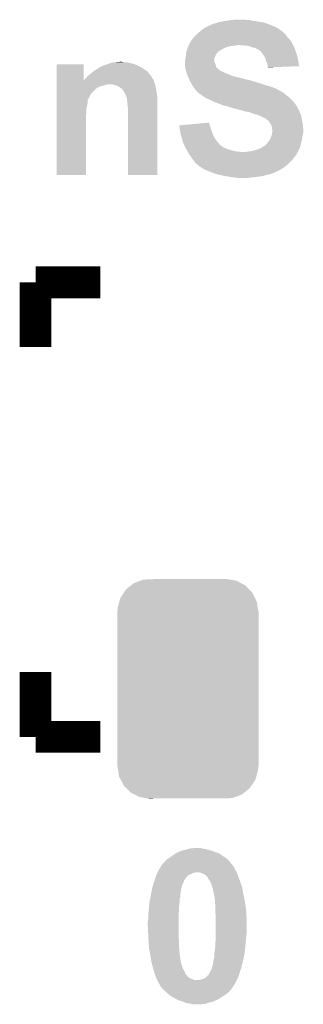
# Model space of a CAD drawing. Extents: x -4.5 to 27.4, y -3.9 to 53.4.
# Tile 18 of 43: x 12.6 to 14.4, y 9.8 to 16.1. Entities that reach past the tile are written whole.
import ezdxf

# ---------------------------------------------------------------- set-up
doc = ezdxf.new("R2010")
doc.units = 0
doc.layers.get('0').update_dxf_attribs({"linetype": 'CONTINUOUS'})
doc.layers.add('BRUSHLESS_28_CLICK_V101_GTO', color=11, linetype='CONTINUOUS')
doc.layers.add('BRUSHLESS_28_CLICK_V101_GTS', color=8, linetype='CONTINUOUS')

# ---------------------------------------------------------------- blocks, each defined once
blk = doc.blocks.new('CUSTOM_109')
for points in [[(-0.301568, 0.692038), (-0.285532, 0.698066), (0.308224, 0.692038), (0.27075, 0.698066)], [(-0.285532, 0.698066), (-0.220944, 0.70104), (0.27075, 0.698066), (0.25226, 0.70104)], [(0.220944, 0.70104), (0.244388, 0.702306), (0.25226, 0.70104), (0.244388, 0.702306)], [(-0.408632, 0.616798), (-0.396604, 0.634998), (0.411442, 0.616798), (0.39329, 0.634998)], [(-0.396604, 0.634998), (-0.362024, 0.662578), (0.39329, 0.634998), (0.365782, 0.662578)], [(-0.362024, 0.662578), (-0.346054, 0.675314), (0.365782, 0.662578), (0.3409, 0.675314)], [(-0.346054, 0.675314), (-0.301568, 0.692038), (0.3409, 0.675314), (0.308224, 0.692038)], [(-0.438318, 0.559164), (-0.432252, 0.581054), (0.44075, 0.559164), (0.42962, 0.581054)], [(-0.432252, 0.581054), (-0.408632, 0.616798), (0.42962, 0.581054), (0.411442, 0.616798)], [(-0.45085, 0.4953), (-0.449518, 0.518744), (0.45085, 0.4953), (0.447144, 0.518744)], [(-0.449518, 0.518744), (-0.438318, 0.559164), (0.447144, 0.518744), (0.44075, 0.559164)], [(-0.45212, -0.4953), (-0.45212, 0.4953), (0.45212, -0.4953), (0.45212, 0.4953)], [(-0.447142, -0.51874), (-0.45085, -0.4953), (0.449518, -0.51874), (0.45085, -0.4953)], [(-0.440752, -0.559164), (-0.447142, -0.51874), (0.438316, -0.559164), (0.449518, -0.51874)], [(-0.429622, -0.58105), (-0.440752, -0.559164), (0.432254, -0.58105), (0.438316, -0.559164)], [(-0.411444, -0.616798), (-0.429622, -0.58105), (0.40863, -0.616798), (0.432254, -0.58105)], [(-0.393292, -0.634996), (-0.411444, -0.616798), (0.396606, -0.634996), (0.40863, -0.616798)], [(-0.365784, -0.662578), (-0.393292, -0.634996), (0.362022, -0.662578), (0.396606, -0.634996)], [(-0.340906, -0.675312), (-0.365784, -0.662578), (0.346056, -0.675312), (0.362022, -0.662578)], [(-0.308228, -0.69204), (-0.340906, -0.675312), (0.301562, -0.69204), (0.346056, -0.675312)], [(-0.270764, -0.698066), (-0.308228, -0.69204), (0.285534, -0.698066), (0.301562, -0.69204)], [(-0.252274, -0.70104), (-0.270764, -0.698066), (0.220944, -0.70104), (0.285534, -0.698066)], [(-0.244392, -0.702308), (-0.252274, -0.70104), (-0.244392, -0.702308), (-0.220944, -0.70104)]]:
    blk.add_solid(points)

msp = doc.modelspace()

# ---------------------------------------------------------------- linework, layer by layer
at = {"layer": 'BRUSHLESS_28_CLICK_V101_GTO', "const_width": 0.2032}
for points in [[(12.66698, 14.4018), (13.081, 14.4018)], [(12.66698, 13.98778), (12.66698, 14.4018)], [(12.66698, 11.49604), (12.66698, 11.91006)], [(12.66698, 11.49604), (13.081, 11.49604)]]:
    msp.add_lwpolyline(points, dxfattribs=at)
at = {"layer": 'BRUSHLESS_28_CLICK_V101_GTO'}
for points in [[(13.789664, 16.047722), (13.799822, 16.0528), (14.170656, 16.047722), (14.157114, 16.0528)], [(13.799822, 16.0528), (13.80744, 16.055338), (14.157114, 16.0528), (14.150346, 16.055338)], [(13.80744, 16.055338), (13.807446, 16.05534), (14.150346, 16.055338), (14.15034, 16.05534)], [(13.807446, 16.05534), (13.827762, 16.060422), (14.15034, 16.05534), (14.135092, 16.060422)], [(13.827762, 16.060422), (13.834104, 16.062958), (14.135092, 16.060422), (14.127482, 16.062958)], [(13.834104, 16.062958), (13.840462, 16.0655), (14.127482, 16.062958), (14.112234, 16.0655)], [(13.840462, 16.0655), (13.8684, 16.07058), (14.112234, 16.0655), (14.08176, 16.07058)], [(13.8684, 16.07058), (13.88491, 16.07312), (14.08176, 16.07058), (14.061442, 16.07312)], [(13.88491, 16.07312), (13.90142, 16.07566), (14.061442, 16.07312), (14.051282, 16.07566)], [(13.90142, 16.07566), (13.9192, 16.0782), (14.051282, 16.07566), (14.041122, 16.0782)], [(13.9192, 16.0782), (13.936982, 16.08074), (14.023342, 16.0782), (14.008098, 16.08074)], [(13.69864, 15.986758), (13.704566, 15.991838), (14.26718, 15.986758), (14.262096, 15.991838)], [(13.704566, 15.991838), (13.707534, 15.994382), (14.262096, 15.991838), (14.257026, 15.994382)], [(13.707534, 15.994382), (13.713452, 15.999454), (14.257026, 15.994382), (14.254482, 15.999454)], [(13.713452, 15.999454), (13.71346, 15.99946), (14.254482, 15.999454), (14.254476, 15.99946)], [(13.71346, 15.99946), (13.730876, 16.0147), (14.254476, 15.99946), (14.23416, 16.0147)], [(13.730876, 16.0147), (13.73378, 16.01724), (14.23416, 16.0147), (14.230604, 16.01724)], [(13.73378, 16.01724), (13.749014, 16.027398), (14.230604, 16.01724), (14.216382, 16.027398)], [(13.749014, 16.027398), (13.756636, 16.03248), (14.216382, 16.027398), (14.20495, 16.03248)], [(13.756636, 16.03248), (13.784584, 16.04518), (14.20495, 16.03248), (14.176376, 16.04518)], [(13.784584, 16.04518), (13.787126, 16.045186), (14.176376, 16.04518), (14.176362, 16.045186)], [(13.787126, 16.045186), (13.78966, 16.04772), (14.176362, 16.045186), (14.17066, 16.04772)], [(13.78966, 16.04772), (13.789664, 16.047722), (14.17066, 16.04772), (14.170656, 16.047722)], [(13.64996, 15.923262), (13.66215, 15.943578), (14.3129, 15.923262), (14.302742, 15.943578)], [(13.66215, 15.943578), (13.6652, 15.94866), (14.302742, 15.943578), (14.298678, 15.94866)], [(13.6652, 15.94866), (13.665206, 15.951206), (14.298678, 15.94866), (14.29664, 15.951206)], [(13.665206, 15.951206), (13.670276, 15.956278), (14.29664, 15.951206), (14.292582, 15.956278)], [(13.670276, 15.956278), (13.67282, 15.958822), (14.292582, 15.956278), (14.29004, 15.958822)], [(13.67282, 15.958822), (13.678536, 15.96644), (14.29004, 15.958822), (14.282422, 15.96644)], [(13.678536, 15.96644), (13.680442, 15.96898), (14.282422, 15.96644), (14.280518, 15.96898)], [(13.680442, 15.96898), (13.69568, 15.98422), (14.280518, 15.96898), (14.269084, 15.98422)], [(13.69568, 15.98422), (13.69864, 15.986758), (14.269084, 15.98422), (14.26718, 15.986758)], [(13.630204, 15.857218), (13.631898, 15.87246), (13.82268, 15.857218), (13.83284, 15.87246)], [(13.631898, 15.87246), (13.632182, 15.875002), (13.83284, 15.87246), (13.835384, 15.875002)], [(13.632182, 15.875002), (13.633026, 15.877538), (13.835384, 15.875002), (13.837924, 15.877538)], [(13.633026, 15.877538), (13.633874, 15.880082), (13.837924, 15.877538), (13.843, 15.880082)], [(13.633874, 15.880082), (13.638106, 15.89278), (13.843, 15.880082), (13.863322, 15.89278)], [(13.638106, 15.89278), (13.6398, 15.89786), (13.863322, 15.89278), (13.87348, 15.89786)], [(13.6398, 15.89786), (13.64183, 15.90294), (13.87348, 15.89786), (13.88364, 15.90294)], [(13.64183, 15.90294), (13.644878, 15.910558), (13.88364, 15.90294), (13.906498, 15.910558)], [(13.644878, 15.910558), (13.64691, 15.91564), (13.906498, 15.910558), (13.94714, 15.91564)], [(13.64691, 15.91564), (13.647926, 15.91818), (13.94714, 15.91564), (13.962378, 15.91818)], [(13.647926, 15.91818), (13.64996, 15.923262), (14.315442, 15.91818), (14.3129, 15.923262)], [(14.00556, 15.91564), (13.975082, 15.91818), (14.316712, 15.91564), (14.315442, 15.91818)], [(14.030958, 15.9131), (14.00556, 15.91564), (14.317982, 15.9131), (14.316712, 15.91564)], [(14.05128, 15.90548), (14.030958, 15.9131), (14.321792, 15.90548), (14.317982, 15.9131)], [(14.06906, 15.900402), (14.05128, 15.90548), (14.32433, 15.900402), (14.321792, 15.90548)], [(14.08176, 15.89532), (14.06906, 15.900402), (14.326872, 15.89532), (14.32433, 15.900402)], [(14.086844, 15.892778), (14.08176, 15.89532), (14.328142, 15.892778), (14.326872, 15.89532)], [(14.091918, 15.89024), (14.086844, 15.892778), (14.328868, 15.89024), (14.328142, 15.892778)], [(14.09954, 15.88516), (14.091918, 15.89024), (14.330318, 15.88516), (14.328868, 15.89024)], [(14.1097, 15.875), (14.09954, 15.88516), (14.33322, 15.875), (14.330318, 15.88516)], [(14.114778, 15.869922), (14.1097, 15.875), (14.335126, 15.869922), (14.33322, 15.875)], [(14.125668, 15.854678), (14.114778, 15.869922), (14.34084, 15.854678), (14.335126, 15.869922)], [(13.12672, 15.79626), (13.14196, 15.80134), (13.29944, 15.79626), (13.28166, 15.80134)], [(13.14196, 15.80134), (13.157202, 15.80642), (13.28166, 15.80134), (13.26134, 15.80642)], [(13.157202, 15.80642), (13.1826, 15.80896), (13.26134, 15.80642), (13.246102, 15.80896)], [(13.1826, 15.80896), (13.207998, 15.8115), (13.230862, 15.80896), (13.218162, 15.8115)], [(13.62456, 15.821662), (13.627098, 15.834356), (13.812522, 15.821662), (13.81252, 15.834356)], [(13.62456, 15.808954), (13.62456, 15.821662), (13.812524, 15.808954), (13.812522, 15.821662)], [(13.62456, 15.801342), (13.62456, 15.808954), (13.817602, 15.801342), (13.812524, 15.808954)], [(13.62456, 15.786102), (13.62456, 15.801342), (13.821412, 15.786102), (13.817602, 15.801342)], [(13.627098, 15.834356), (13.6271, 15.83436), (13.81252, 15.834356), (13.81252, 15.83436)], [(13.6271, 15.83436), (13.628914, 15.84706), (13.81252, 15.83436), (13.8176, 15.84706)], [(13.628914, 15.84706), (13.62964, 15.85214), (13.8176, 15.84706), (13.82014, 15.85214)], [(13.62964, 15.85214), (13.630204, 15.857218), (13.82014, 15.85214), (13.82268, 15.857218)], [(14.12748, 15.85214), (14.125668, 15.854678), (14.341404, 15.85214), (14.34084, 15.854678)], [(14.137638, 15.836904), (14.12748, 15.85214), (14.34479, 15.836904), (14.341404, 15.85214)], [(14.142718, 15.816582), (14.137638, 15.836904), (14.349306, 15.816582), (14.34479, 15.836904)], [(14.14653, 15.808958), (14.142718, 15.816582), (14.351, 15.808958), (14.349306, 15.816582)], [(14.150338, 15.801342), (14.14653, 15.808958), (14.351754, 15.801342), (14.351, 15.808958)], [(14.15288, 15.78864), (14.150338, 15.801342), (14.35301, 15.78864), (14.351754, 15.801342)], [(12.801622, 15.69212), (12.801624, 15.796234), (12.974346, 15.69212), (12.97432, 15.796234)], [(12.801624, 15.796234), (12.801626, 15.79626), (12.97432, 15.796234), (12.801626, 15.79626)], [(13.012418, 15.73022), (13.028292, 15.742918), (13.398504, 15.73022), (13.388342, 15.742918)], [(13.028292, 15.742918), (13.03782, 15.75054), (13.388342, 15.742918), (13.38072, 15.75054)], [(13.03782, 15.75054), (13.045436, 15.755618), (13.38072, 15.75054), (13.375642, 15.755618)], [(13.045436, 15.755618), (13.05306, 15.7607), (13.375642, 15.755618), (13.367172, 15.7607)], [(13.05306, 15.7607), (13.05712, 15.763238), (13.367172, 15.7607), (13.362942, 15.763238)], [(13.05712, 15.763238), (13.073376, 15.773398), (13.362942, 15.763238), (13.350236, 15.773398)], [(13.073376, 15.773398), (13.07338, 15.7734), (13.350236, 15.773398), (13.350232, 15.7734)], [(13.07338, 15.7734), (13.08227, 15.77848), (13.350232, 15.7734), (13.337536, 15.77848)], [(13.08227, 15.77848), (13.091156, 15.783558), (13.337536, 15.77848), (13.329924, 15.783558)], [(13.091156, 15.783558), (13.09116, 15.78356), (13.329924, 15.783558), (13.32992, 15.78356)], [(13.09116, 15.78356), (13.097932, 15.7861), (13.32992, 15.78356), (13.322304, 15.7861)], [(13.097932, 15.7861), (13.104696, 15.788636), (13.322304, 15.7861), (13.319756, 15.788636)], [(13.104696, 15.788636), (13.11148, 15.79118), (13.319756, 15.788636), (13.312978, 15.79118)], [(13.11148, 15.79118), (13.12672, 15.79626), (13.312978, 15.79118), (13.29944, 15.79626)], [(13.625196, 15.781016), (13.62456, 15.786102), (13.822682, 15.781016), (13.821412, 15.786102)], [(13.626466, 15.77086), (13.625196, 15.781016), (13.830302, 15.77086), (13.822682, 15.781016)], [(13.6271, 15.765782), (13.626466, 15.77086), (13.83538, 15.765782), (13.830302, 15.77086)], [(13.628552, 15.7607), (13.6271, 15.765782), (13.840462, 15.7607), (13.83538, 15.765782)], [(13.628554, 15.760694), (13.628552, 15.7607), (13.843006, 15.760694), (13.840462, 15.7607)], [(13.630004, 15.755618), (13.628554, 15.760694), (13.848084, 15.755618), (13.843006, 15.760694)], [(13.63073, 15.75308), (13.630004, 15.755618), (13.853162, 15.75308), (13.848084, 15.755618)], [(13.631456, 15.750538), (13.63073, 15.75308), (13.860784, 15.750538), (13.853162, 15.75308)], [(13.632906, 15.74546), (13.631456, 15.750538), (13.868396, 15.74546), (13.860784, 15.750538)], [(13.633632, 15.74292), (13.632906, 15.74546), (13.87602, 15.74292), (13.868396, 15.74546)], [(13.636534, 15.73276), (13.633632, 15.74292), (13.90142, 15.73276), (13.87602, 15.74292)], [(14.154152, 15.78356), (14.15288, 15.78864), (14.353512, 15.78356), (14.35301, 15.78864)], [(14.15542, 15.778482), (14.154152, 15.78356), (14.22105, 15.778482), (14.353512, 15.78356)], [(14.15542, 15.775966), (14.15542, 15.778482), (14.15542, 15.775966), (14.22105, 15.778482)], [(12.80162, 15.68196), (12.801622, 15.69212), (13.42644, 15.68196), (13.423054, 15.69212)], [(12.80162, 15.66926), (12.80162, 15.68196), (13.431522, 15.66926), (13.42644, 15.68196)], [(12.974346, 15.69212), (12.976866, 15.692138), (13.423054, 15.69212), (13.423048, 15.692138)], [(12.976866, 15.692138), (12.979402, 15.697196), (13.423048, 15.692138), (13.421362, 15.697196)], [(12.979402, 15.697196), (12.979406, 15.697202), (13.421362, 15.697196), (13.42136, 15.697202)], [(12.979406, 15.697202), (12.989562, 15.707364), (13.42136, 15.697202), (13.413742, 15.707364)], [(12.989562, 15.707364), (12.9921, 15.709902), (13.413742, 15.707364), (13.412472, 15.709902)], [(12.9921, 15.709902), (12.997812, 15.717518), (13.412472, 15.709902), (13.40866, 15.717518)], [(12.997812, 15.717518), (12.999722, 15.720062), (13.40866, 15.717518), (13.406966, 15.720062)], [(12.999722, 15.720062), (13.006066, 15.725138), (13.406966, 15.720062), (13.403582, 15.725138)], [(13.006066, 15.725138), (13.012396, 15.730202), (13.403582, 15.725138), (13.401046, 15.730202)], [(13.012396, 15.730202), (13.012418, 15.73022), (13.401046, 15.730202), (13.398504, 15.73022)], [(13.637258, 15.73022), (13.636534, 15.73276), (13.906502, 15.73022), (13.90142, 15.73276)], [(13.639436, 15.72514), (13.637258, 15.73022), (13.916662, 15.72514), (13.906502, 15.73022)], [(13.641612, 15.720062), (13.639436, 15.72514), (13.9319, 15.720062), (13.916662, 15.72514)], [(13.645968, 15.7099), (13.641612, 15.720062), (13.97254, 15.7099), (13.9319, 15.720062)], [(13.648146, 15.70482), (13.645968, 15.7099), (13.995398, 15.70482), (13.97254, 15.7099)], [(13.651412, 15.6972), (13.648146, 15.70482), (14.020802, 15.6972), (13.995398, 15.70482)], [(13.651412, 15.697198), (13.651412, 15.6972), (14.023344, 15.697198), (14.020802, 15.6972)], [(13.6525, 15.69466), (13.651412, 15.697198), (14.028424, 15.69466), (14.023344, 15.697198)], [(13.6525, 15.694658), (13.6525, 15.69466), (14.03605, 15.694658), (14.036042, 15.69466)], [(13.653886, 15.69212), (13.6525, 15.694658), (14.046202, 15.69212), (14.03605, 15.694658)], [(13.656656, 15.68704), (13.653886, 15.69212), (14.056362, 15.68704), (14.046202, 15.69212)], [(13.658044, 15.684498), (13.656656, 15.68704), (14.071602, 15.684498), (14.056362, 15.68704)], [(13.663584, 15.67434), (13.658044, 15.684498), (14.10208, 15.67434), (14.071602, 15.684498)], [(13.66774, 15.66672), (13.663584, 15.67434), (14.126846, 15.66672), (14.10208, 15.67434)], [(12.801618, 15.610838), (12.80162, 15.641318), (13.025118, 15.610838), (13.055604, 15.641318)], [(12.801618, 15.59814), (12.801618, 15.610838), (13.0175, 15.59814), (13.025118, 15.610838)], [(12.80162, 15.66672), (12.80162, 15.66926), (13.432248, 15.66672), (13.431522, 15.66926)], [(12.80162, 15.664178), (12.80162, 15.66672), (13.114018, 15.664178), (13.126718, 15.66672)], [(12.80162, 15.6591), (12.80162, 15.664178), (13.101318, 15.6591), (13.114018, 15.664178)], [(12.80162, 15.656558), (12.80162, 15.6591), (13.086078, 15.656558), (13.101318, 15.6591)], [(12.80162, 15.641318), (12.80162, 15.656558), (13.055604, 15.641318), (13.086078, 15.656558)], [(13.1699, 15.66418), (13.157198, 15.66672), (13.432974, 15.66418), (13.432248, 15.66672)], [(13.180058, 15.661642), (13.1699, 15.66418), (13.433698, 15.661642), (13.432974, 15.66418)], [(13.19022, 15.65656), (13.180058, 15.661642), (13.43515, 15.65656), (13.433698, 15.661642)], [(13.197836, 15.65402), (13.19022, 15.65656), (13.435876, 15.65402), (13.43515, 15.65656)], [(13.200382, 15.651478), (13.197836, 15.65402), (13.4366, 15.651478), (13.435876, 15.65402)], [(13.202914, 15.648946), (13.200382, 15.651478), (13.4366, 15.648946), (13.4366, 15.651478)], [(13.205458, 15.64894), (13.202914, 15.648946), (13.4366, 15.64894), (13.4366, 15.648946)], [(13.208004, 15.646402), (13.205458, 15.64894), (13.4366, 15.646402), (13.4366, 15.64894)], [(13.213088, 15.643858), (13.208004, 15.646402), (13.4366, 15.643858), (13.4366, 15.646402)], [(13.218154, 15.641322), (13.213088, 15.643858), (13.437236, 15.641322), (13.4366, 15.643858)], [(13.223874, 15.6337), (13.218154, 15.641322), (13.43914, 15.6337), (13.437236, 15.641322)], [(13.22578, 15.63116), (13.223874, 15.6337), (13.439564, 15.63116), (13.43914, 15.6337)], [(13.235938, 15.615922), (13.22578, 15.63116), (13.442104, 15.615922), (13.439564, 15.63116)], [(13.24229, 15.603222), (13.235938, 15.615922), (13.44422, 15.603222), (13.442104, 15.615922)], [(13.669264, 15.66418), (13.66774, 15.66672), (14.1351, 15.66418), (14.126846, 15.66672)], [(13.675358, 15.654022), (13.669264, 15.66418), (14.17066, 15.654022), (14.1351, 15.66418)], [(13.684886, 15.64132), (13.675358, 15.654022), (14.20368, 15.64132), (14.17066, 15.654022)], [(13.690602, 15.6337), (13.684886, 15.64132), (14.218918, 15.6337), (14.20368, 15.64132)], [(13.696318, 15.62608), (13.690602, 15.6337), (14.23162, 15.62608), (14.218918, 15.6337)], [(13.696336, 15.626054), (13.696318, 15.62608), (14.23416, 15.626054), (14.23162, 15.62608)], [(13.69822, 15.623542), (13.696336, 15.626054), (14.234178, 15.623542), (14.23416, 15.626054)], [(13.69823, 15.623534), (13.69822, 15.623542), (14.234178, 15.623534), (14.234178, 15.623542)], [(13.703304, 15.618462), (13.69823, 15.623534), (14.244316, 15.618462), (14.234178, 15.623534)], [(13.703308, 15.61846), (13.703304, 15.618462), (14.244318, 15.61846), (14.244316, 15.618462)], [(13.708374, 15.615918), (13.703308, 15.61846), (14.248556, 15.615918), (14.244318, 15.61846)], [(13.710914, 15.610858), (13.708374, 15.615918), (14.25699, 15.610858), (14.248556, 15.615918)], [(13.713458, 15.61084), (13.710914, 15.610858), (14.25702, 15.61084), (14.25699, 15.610858)], [(13.72616, 15.60068), (13.713458, 15.61084), (14.269212, 15.60068), (14.25702, 15.61084)], [(12.801616, 15.567658), (12.801618, 15.59814), (13.00226, 15.567658), (13.0175, 15.59814)], [(12.801616, 15.560036), (12.801616, 15.567658), (12.99972, 15.560036), (13.00226, 15.567658)], [(12.801616, 15.547338), (12.801616, 15.560036), (12.99972, 15.547338), (12.99972, 15.560036)], [(12.801616, 15.5321), (12.801616, 15.547338), (12.99718, 15.5321), (12.99972, 15.547338)], [(13.2461, 15.5956), (13.24229, 15.603222), (13.445068, 15.5956), (13.44422, 15.603222)], [(13.251178, 15.580362), (13.2461, 15.5956), (13.44676, 15.580362), (13.445068, 15.5956)], [(13.25118, 15.580358), (13.251178, 15.580362), (13.44676, 15.580358), (13.44676, 15.580362)], [(13.25372, 15.5575), (13.25118, 15.580358), (13.446758, 15.5575), (13.44676, 15.580358)], [(13.25626, 15.5321), (13.25372, 15.5575), (13.446756, 15.5321), (13.446758, 15.5575)], [(13.729972, 15.59814), (13.72616, 15.60068), (14.27226, 15.59814), (14.269212, 15.60068)], [(13.749024, 15.585438), (13.729972, 15.59814), (14.290042, 15.585438), (14.27226, 15.59814)], [(13.756638, 15.580362), (13.749024, 15.585438), (14.295118, 15.580362), (14.290042, 15.585438)], [(13.77442, 15.57274), (13.756638, 15.580362), (14.30274, 15.57274), (14.295118, 15.580362)], [(13.78458, 15.56766), (13.77442, 15.57274), (14.30782, 15.56766), (14.30274, 15.57274)], [(13.80998, 15.55496), (13.78458, 15.56766), (14.318934, 15.55496), (14.30782, 15.56766)], [(13.831312, 15.547342), (13.80998, 15.55496), (14.3256, 15.547342), (14.318934, 15.55496)], [(13.84554, 15.54226), (13.831312, 15.547342), (14.329412, 15.54226), (14.3256, 15.547342)], [(12.801614, 15.52194), (12.801616, 15.5321), (12.99464, 15.52194), (12.99718, 15.5321)], [(12.801614, 15.509238), (12.801614, 15.52194), (12.9921, 15.509238), (12.99464, 15.52194)], [(12.801614, 15.481298), (12.801614, 15.509238), (12.9921, 15.481298), (12.9921, 15.509238)], [(13.2588, 15.50924), (13.25626, 15.5321), (13.446756, 15.50924), (13.446756, 15.5321)], [(13.2588, 15.087626), (13.2588, 15.50924), (13.446734, 15.087626), (13.446756, 15.50924)], [(13.863318, 15.53464), (13.84554, 15.54226), (14.335126, 15.53464), (14.329412, 15.54226)], [(13.881098, 15.52956), (13.863318, 15.53464), (14.338934, 15.52956), (14.335126, 15.53464)], [(13.896338, 15.52702), (13.881098, 15.52956), (14.34084, 15.52702), (14.338934, 15.52956)], [(13.896344, 15.527018), (13.896338, 15.52702), (14.34084, 15.527018), (14.34084, 15.52702)], [(13.909038, 15.521942), (13.896344, 15.527018), (14.343378, 15.521942), (14.34084, 15.527018)], [(13.909054, 15.521938), (13.909038, 15.521942), (14.34338, 15.521938), (14.343378, 15.521942)], [(13.9192, 15.519398), (13.909054, 15.521938), (14.344228, 15.519398), (14.34338, 15.521938)], [(13.926818, 15.51686), (13.9192, 15.519398), (14.345074, 15.51686), (14.344228, 15.519398)], [(13.931896, 15.514322), (13.926818, 15.51686), (14.34592, 15.514322), (14.345074, 15.51686)], [(13.934438, 15.51432), (13.931896, 15.514322), (14.34592, 15.51432), (14.34592, 15.514322)], [(13.934448, 15.514318), (13.934438, 15.51432), (14.34592, 15.514318), (14.34592, 15.51432)], [(13.957302, 15.50924), (13.934448, 15.514318), (14.348968, 15.50924), (14.34592, 15.514318)], [(13.97508, 15.50416), (13.957302, 15.50924), (14.352016, 15.50416), (14.348968, 15.50924)], [(13.985244, 15.501618), (13.97508, 15.50416), (14.35354, 15.501618), (14.352016, 15.50416)], [(13.9954, 15.499078), (13.985244, 15.501618), (14.35463, 15.499078), (14.35354, 15.501618)], [(14.010638, 15.494002), (13.9954, 15.499078), (14.356806, 15.494002), (14.35463, 15.499078)], [(14.02588, 15.49146), (14.010638, 15.494002), (14.357894, 15.49146), (14.356806, 15.494002)], [(14.038578, 15.48892), (14.02588, 15.49146), (14.358984, 15.48892), (14.357894, 15.49146)], [(14.048738, 15.48384), (14.038578, 15.48892), (14.36116, 15.48384), (14.358984, 15.48892)], [(14.0589, 15.481298), (14.048738, 15.48384), (14.362008, 15.481298), (14.36116, 15.48384)], [(12.8016, 15.087626), (12.801612, 15.466058), (12.989534, 15.087626), (12.98956, 15.466058)], [(12.801612, 15.466058), (12.801614, 15.481298), (12.98956, 15.466058), (12.9921, 15.481298)], [(13.669314, 15.412716), (13.7795, 15.422852), (13.779502, 15.412716), (13.7795, 15.422852)], [(14.074142, 15.47622), (14.0589, 15.481298), (14.3637, 15.47622), (14.362008, 15.481298)], [(14.084298, 15.473682), (14.074142, 15.47622), (14.364546, 15.473682), (14.3637, 15.47622)], [(14.089376, 15.471142), (14.084298, 15.473682), (14.365394, 15.471142), (14.364546, 15.473682)], [(14.091916, 15.47114), (14.089376, 15.471142), (14.365394, 15.47114), (14.365394, 15.471142)], [(14.1097, 15.46352), (14.091916, 15.47114), (14.367934, 15.46352), (14.365394, 15.47114)], [(14.114784, 15.460978), (14.1097, 15.46352), (14.36878, 15.460978), (14.367934, 15.46352)], [(14.12494, 15.4559), (14.114784, 15.460978), (14.369796, 15.4559), (14.36878, 15.460978)], [(14.137636, 15.45082), (14.12494, 15.4559), (14.370812, 15.45082), (14.369796, 15.4559)], [(14.145258, 15.443202), (14.137636, 15.45082), (14.372336, 15.443202), (14.370812, 15.45082)], [(14.15288, 15.43812), (14.145258, 15.443202), (14.373352, 15.43812), (14.372336, 15.443202)], [(14.15542, 15.43558), (14.15288, 15.43812), (14.37386, 15.43558), (14.373352, 15.43812)], [(14.163038, 15.427956), (14.15542, 15.43558), (14.375132, 15.427956), (14.37386, 15.43558)], [(14.168118, 15.417804), (14.163038, 15.427956), (14.376824, 15.417804), (14.375132, 15.427956)], [(13.586482, 15.405096), (13.614114, 15.407638), (13.78277, 15.405096), (13.782042, 15.407638)], [(13.589012, 15.38986), (13.586482, 15.405096), (13.78712, 15.38986), (13.78277, 15.405096)], [(13.59154, 15.37462), (13.589012, 15.38986), (13.792836, 15.37462), (13.78712, 15.38986)], [(13.592464, 15.36954), (13.59154, 15.37462), (13.79474, 15.36954), (13.792836, 15.37462)], [(13.59662, 15.34668), (13.592464, 15.36954), (13.80236, 15.34668), (13.79474, 15.36954)], [(13.614114, 15.407638), (13.669314, 15.412716), (13.782042, 15.407638), (13.779502, 15.412716)], [(14.175736, 15.410178), (14.168118, 15.417804), (14.378094, 15.410178), (14.376824, 15.417804)], [(14.177008, 15.405102), (14.175736, 15.410178), (14.37894, 15.405102), (14.378094, 15.410178)], [(14.18082, 15.389862), (14.177008, 15.405102), (14.380114, 15.389862), (14.37894, 15.405102)], [(14.18082, 15.382244), (14.18082, 15.389862), (14.3807, 15.382244), (14.380114, 15.389862)], [(14.183358, 15.374622), (14.18082, 15.382244), (14.381286, 15.374622), (14.3807, 15.382244)], [(14.181772, 15.356838), (14.18336, 15.369542), (14.381478, 15.356838), (14.381478, 15.369542)], [(14.18336, 15.372082), (14.183358, 15.374622), (14.38148, 15.372082), (14.381286, 15.374622)], [(14.18336, 15.369542), (14.18336, 15.372082), (14.381478, 15.369542), (14.38148, 15.372082)], [(13.604238, 15.321284), (13.59662, 15.34668), (13.815062, 15.321284), (13.80236, 15.34668)], [(13.610336, 15.30096), (13.604238, 15.321284), (13.8303, 15.30096), (13.815062, 15.321284)], [(13.611858, 15.29588), (13.610336, 15.30096), (13.834746, 15.29588), (13.8303, 15.30096)], [(13.618634, 15.28064), (13.611858, 15.29588), (13.848078, 15.28064), (13.834746, 15.29588)], [(14.15034, 15.290802), (14.154148, 15.29588), (14.367394, 15.290802), (14.36878, 15.29588)], [(14.154148, 15.29588), (14.15796, 15.30096), (14.36878, 15.29588), (14.369794, 15.30096)], [(14.15796, 15.30096), (14.16812, 15.316196), (14.369794, 15.30096), (14.372842, 15.316196)], [(14.16812, 15.316196), (14.170298, 15.321282), (14.372842, 15.316196), (14.37386, 15.321282)], [(14.170298, 15.321282), (14.17574, 15.33398), (14.37386, 15.321282), (14.375674, 15.33398)], [(14.17574, 15.33398), (14.177432, 15.339058), (14.375674, 15.33398), (14.3764, 15.339058)], [(14.177432, 15.339058), (14.180818, 15.34922), (14.3764, 15.339058), (14.378942, 15.34922)], [(14.180818, 15.34922), (14.18082, 15.349222), (14.378942, 15.34922), (14.378942, 15.349222)], [(14.18082, 15.349222), (14.181772, 15.356838), (14.378942, 15.349222), (14.381478, 15.356838)], [(13.619762, 15.2781), (13.618634, 15.28064), (13.85062, 15.2781), (13.848078, 15.28064)], [(13.62202, 15.27302), (13.619762, 15.2781), (13.85824, 15.27302), (13.85062, 15.2781)], [(13.62583, 15.2654), (13.62202, 15.27302), (13.868402, 15.2654), (13.85824, 15.27302)], [(13.62964, 15.25778), (13.62583, 15.2654), (13.88618, 15.25778), (13.868402, 15.2654)], [(13.63218, 15.2527), (13.62964, 15.25778), (13.899726, 15.2527), (13.88618, 15.25778)], [(13.633632, 15.25016), (13.63218, 15.2527), (13.906498, 15.25016), (13.899726, 15.2527)], [(13.637986, 15.24254), (13.633632, 15.25016), (13.9319, 15.24254), (13.906498, 15.25016)], [(13.64089, 15.23746), (13.637986, 15.24254), (13.959838, 15.23746), (13.9319, 15.24254)], [(13.64234, 15.23492), (13.64089, 15.23746), (13.990318, 15.23492), (13.959838, 15.23746)], [(13.652498, 15.217142), (13.64234, 15.23492), (14.335988, 15.217142), (14.345688, 15.23492)], [(14.008102, 15.23492), (14.023338, 15.23746), (14.345688, 15.23492), (14.347074, 15.23746)], [(14.023338, 15.23746), (14.0462, 15.24), (14.347074, 15.23746), (14.34846, 15.24)], [(14.0462, 15.24), (14.066518, 15.24508), (14.34846, 15.24), (14.350768, 15.24508)], [(14.066518, 15.24508), (14.091922, 15.2527), (14.350768, 15.24508), (14.354232, 15.2527)], [(14.091922, 15.2527), (14.114782, 15.262862), (14.354232, 15.2527), (14.358852, 15.262862)], [(14.114782, 15.262862), (14.121888, 15.267938), (14.358852, 15.262862), (14.36116, 15.267938)], [(14.121888, 15.267938), (14.13256, 15.27556), (14.36116, 15.267938), (14.363238, 15.27556)], [(14.13256, 15.27556), (14.13764, 15.275568), (14.363238, 15.27556), (14.36324, 15.275568)], [(14.13764, 15.275568), (14.142722, 15.283182), (14.36324, 15.275568), (14.365316, 15.283182)], [(14.142722, 15.283182), (14.15034, 15.290802), (14.365316, 15.283182), (14.367394, 15.290802)], [(13.656562, 15.212064), (13.652498, 15.217142), (14.333218, 15.212064), (14.335988, 15.217142)], [(13.66266, 15.20444), (13.656562, 15.212064), (14.325598, 15.20444), (14.333218, 15.212064)], [(13.664184, 15.2019), (13.66266, 15.20444), (14.32306, 15.2019), (14.325598, 15.20444)], [(13.670278, 15.191742), (13.664184, 15.2019), (14.316286, 15.191742), (14.32306, 15.2019)], [(13.674346, 15.186658), (13.670278, 15.191742), (14.312898, 15.186658), (14.316286, 15.191742)], [(13.68044, 15.17904), (13.674346, 15.186658), (14.305278, 15.17904), (14.312898, 15.186658)], [(13.68806, 15.16888), (13.68044, 15.17904), (14.295118, 15.16888), (14.305278, 15.17904)], [(13.693142, 15.161264), (13.68806, 15.16888), (14.287502, 15.161264), (14.295118, 15.16888)], [(13.700756, 15.15872), (13.693142, 15.161264), (14.284958, 15.15872), (14.287502, 15.161264)], [(13.703294, 15.156186), (13.700756, 15.15872), (14.282424, 15.156186), (14.284958, 15.15872)], [(13.7033, 15.15365), (13.703294, 15.156186), (14.279888, 15.15365), (14.282424, 15.156186)], [(13.703314, 15.15364), (13.7033, 15.15365), (14.279878, 15.15364), (14.279888, 15.15365)], [(13.723622, 15.1384), (13.703314, 15.15364), (14.260284, 15.1384), (14.279878, 15.15364)], [(13.72769, 15.135858), (13.723622, 15.1384), (14.257018, 15.135858), (14.260284, 15.1384)], [(13.74394, 15.125702), (13.72769, 15.135858), (14.24009, 15.125702), (14.257018, 15.135858)], [(13.755374, 15.12062), (13.74394, 15.125702), (14.23162, 15.12062), (14.24009, 15.125702)], [(13.7668, 15.11554), (13.755374, 15.12062), (14.221458, 15.11554), (14.23162, 15.12062)], [(13.7922, 15.10538), (13.7668, 15.11554), (14.201136, 15.10538), (14.221458, 15.11554)], [(12.989534, 15.0876), (12.8016, 15.087626), (12.989534, 15.0876), (12.989534, 15.087626)], [(13.446734, 15.0876), (13.2588, 15.087626), (13.446734, 15.0876), (13.446734, 15.087626)], [(13.792216, 15.105374), (13.7922, 15.10538), (14.198594, 15.105374), (14.201136, 15.10538)], [(13.798972, 15.10284), (13.792216, 15.105374), (14.196058, 15.10284), (14.198594, 15.105374)], [(13.798984, 15.102836), (13.798972, 15.10284), (14.190974, 15.102836), (14.196058, 15.10284)], [(13.812516, 15.09776), (13.798984, 15.102836), (14.183364, 15.09776), (14.190974, 15.102836)], [(13.81252, 15.097758), (13.812516, 15.09776), (14.183356, 15.097758), (14.183364, 15.09776)], [(13.820978, 15.095222), (13.81252, 15.097758), (14.17574, 15.095222), (14.183356, 15.097758)], [(13.837922, 15.09014), (13.820978, 15.095222), (14.15542, 15.09014), (14.17574, 15.095222)], [(13.849362, 15.087598), (13.837922, 15.09014), (14.14272, 15.087598), (14.15542, 15.09014)], [(13.872212, 15.08252), (13.849362, 15.087598), (14.12748, 15.08252), (14.14272, 15.087598)], [(13.88364, 15.07998), (13.872212, 15.08252), (14.11224, 15.07998), (14.12748, 15.08252)], [(13.906498, 15.07744), (13.88364, 15.07998), (14.09319, 15.07744), (14.11224, 15.07998)], [(13.915388, 15.0749), (13.906498, 15.07744), (14.07414, 15.0749), (14.09319, 15.07744)], [(13.924276, 15.07236), (13.915388, 15.0749), (14.053818, 15.07236), (14.07414, 15.0749)], [(13.957298, 15.06982), (13.942058, 15.07236), (14.033498, 15.06982), (14.053818, 15.07236)], [(13.58646, 10.76198), (13.600008, 10.76706), (13.811672, 10.76198), (13.799822, 10.76706)], [(13.600008, 10.76706), (13.606782, 10.7696), (13.799822, 10.76706), (13.790932, 10.7696)], [(13.606782, 10.7696), (13.627098, 10.77468), (13.790932, 10.7696), (13.773152, 10.77468)], [(13.627098, 10.77468), (13.635566, 10.77722), (13.773152, 10.77468), (13.76426, 10.77722)], [(13.635566, 10.77722), (13.644034, 10.77976), (13.76426, 10.77722), (13.75156, 10.77976)], [(13.644034, 10.77976), (13.652502, 10.7823), (13.75156, 10.77976), (13.73632, 10.7823)], [(13.652502, 10.7823), (13.675362, 10.78484), (13.73632, 10.7823), (13.726158, 10.78484)], [(13.49502, 10.698482), (13.498826, 10.703558), (13.91031, 10.698482), (13.9065, 10.703558)], [(13.498826, 10.703558), (13.502642, 10.708642), (13.9065, 10.703558), (13.901418, 10.708642)], [(13.502642, 10.708642), (13.512802, 10.716262), (13.901418, 10.708642), (13.893798, 10.716262)], [(13.512802, 10.716262), (13.517028, 10.718798), (13.893798, 10.716262), (13.891262, 10.718798)], [(13.517028, 10.718798), (13.5255, 10.72388), (13.891262, 10.718798), (13.883132, 10.72388)], [(13.5255, 10.72388), (13.535024, 10.7315), (13.883132, 10.72388), (13.87094, 10.7315)], [(13.535024, 10.7315), (13.5382, 10.73404), (13.87094, 10.7315), (13.867386, 10.73404)], [(13.5382, 10.73404), (13.553438, 10.7442), (13.867386, 10.73404), (13.853162, 10.7442)], [(13.553438, 10.7442), (13.568676, 10.75436), (13.853162, 10.7442), (13.835382, 10.75436)], [(13.568676, 10.75436), (13.580526, 10.759438), (13.835382, 10.75436), (13.8176, 10.759438)], [(13.580526, 10.759438), (13.58646, 10.76198), (13.8176, 10.759438), (13.811672, 10.76198)], [(13.4493, 10.632442), (13.45761, 10.647678), (13.953308, 10.632442), (13.9446, 10.647678)], [(13.45761, 10.647678), (13.46454, 10.66038), (13.9446, 10.647678), (13.939522, 10.66038)], [(13.46454, 10.66038), (13.464542, 10.660384), (13.939522, 10.66038), (13.93952, 10.660384)], [(13.464542, 10.660384), (13.471312, 10.67054), (13.93952, 10.660384), (13.9319, 10.67054)], [(13.471312, 10.67054), (13.476392, 10.678158), (13.9319, 10.67054), (13.926822, 10.678158)], [(13.476392, 10.678158), (13.479768, 10.683222), (13.926822, 10.678158), (13.924286, 10.683222)], [(13.479768, 10.683222), (13.47978, 10.68324), (13.924286, 10.683222), (13.92175, 10.68324)], [(13.47978, 10.68324), (13.479782, 10.683242), (13.92175, 10.68324), (13.92175, 10.683242)], [(13.479782, 10.683242), (13.49502, 10.698482), (13.92175, 10.683242), (13.91031, 10.698482)], [(13.42644, 10.57148), (13.42898, 10.579102), (13.61643, 10.57148), (13.61948, 10.579102)], [(13.42898, 10.579102), (13.433214, 10.591802), (13.61948, 10.579102), (13.627102, 10.591802)], [(13.433214, 10.591802), (13.434906, 10.59688), (13.627102, 10.591802), (13.63218, 10.59688)], [(13.434906, 10.59688), (13.4366, 10.601958), (13.63218, 10.59688), (13.635564, 10.601958)], [(13.4366, 10.601958), (13.437658, 10.604502), (13.635564, 10.601958), (13.637262, 10.604502)], [(13.437658, 10.604502), (13.438716, 10.60704), (13.637262, 10.604502), (13.639802, 10.60704)], [(13.438716, 10.60704), (13.44189, 10.61466), (13.639802, 10.60704), (13.64996, 10.61466)], [(13.44189, 10.61466), (13.444008, 10.61974), (13.64996, 10.61466), (13.66266, 10.61974)], [(13.444008, 10.61974), (13.446124, 10.624822), (13.66266, 10.61974), (13.672822, 10.624822)], [(13.446124, 10.624822), (13.447182, 10.62736), (13.672822, 10.624822), (13.682982, 10.62736)], [(13.447182, 10.62736), (13.44824, 10.6299), (13.682982, 10.62736), (13.688064, 10.6299)], [(13.44824, 10.6299), (13.4493, 10.632442), (13.95476, 10.6299), (13.953308, 10.632442)], [(13.726162, 10.627358), (13.713462, 10.6299), (13.95585, 10.627358), (13.95476, 10.6299)], [(13.736322, 10.62228), (13.726162, 10.627358), (13.958026, 10.62228), (13.95585, 10.627358)], [(13.743944, 10.619738), (13.736322, 10.62228), (13.959116, 10.619738), (13.958026, 10.62228)], [(13.751562, 10.61466), (13.743944, 10.619738), (13.961292, 10.61466), (13.959116, 10.619738)], [(13.756638, 10.61212), (13.751562, 10.61466), (13.96238, 10.61212), (13.961292, 10.61466)], [(13.75664, 10.612118), (13.756638, 10.61212), (13.962382, 10.612118), (13.96238, 10.61212)], [(13.76172, 10.607038), (13.75664, 10.612118), (13.964074, 10.607038), (13.962382, 10.612118)], [(13.769342, 10.596878), (13.76172, 10.607038), (13.967462, 10.596878), (13.964074, 10.607038)], [(13.773914, 10.58926), (13.769342, 10.596878), (13.97, 10.58926), (13.967462, 10.596878)], [(13.78458, 10.57148), (13.773914, 10.58926), (13.977114, 10.57148), (13.97, 10.58926)], [(13.409246, 10.507982), (13.411004, 10.515604), (13.596622, 10.507982), (13.59916, 10.515604)], [(13.411004, 10.515604), (13.413934, 10.5283), (13.59916, 10.515604), (13.599182, 10.5283)], [(13.413934, 10.5283), (13.41394, 10.528322), (13.599182, 10.5283), (13.6017, 10.528322)], [(13.41394, 10.528322), (13.414522, 10.530842), (13.6017, 10.528322), (13.6017, 10.530842)], [(13.414522, 10.530842), (13.41628, 10.538458), (13.6017, 10.530842), (13.603604, 10.538458)], [(13.41628, 10.538458), (13.420188, 10.551162), (13.603604, 10.538458), (13.60678, 10.551162)], [(13.420188, 10.551162), (13.424876, 10.5664), (13.60678, 10.551162), (13.6144, 10.5664)], [(13.424876, 10.5664), (13.42644, 10.57148), (13.6144, 10.5664), (13.61643, 10.57148)], [(13.78839, 10.563862), (13.78458, 10.57148), (13.98016, 10.563862), (13.977114, 10.57148)], [(13.7922, 10.55624), (13.78839, 10.563862), (13.982702, 10.55624), (13.98016, 10.563862)], [(13.79728, 10.543538), (13.7922, 10.55624), (13.986936, 10.543538), (13.982702, 10.55624)], [(13.799314, 10.53338), (13.79728, 10.543538), (13.99032, 10.53338), (13.986936, 10.543538)], [(13.799822, 10.530838), (13.799314, 10.53338), (13.990712, 10.530838), (13.99032, 10.53338)], [(13.80236, 10.525756), (13.799822, 10.530838), (13.991494, 10.525756), (13.990712, 10.530838)], [(13.80236, 10.520678), (13.80236, 10.525756), (13.992276, 10.520678), (13.991494, 10.525756)], [(13.8049, 10.50798), (13.80236, 10.520678), (13.994228, 10.50798), (13.992276, 10.520678)], [(13.39596, 10.439402), (13.399476, 10.454644), (13.589, 10.439402), (13.589, 10.454644)], [(13.399476, 10.454644), (13.40358, 10.47242), (13.589, 10.454644), (13.594078, 10.47242)], [(13.40358, 10.472422), (13.405924, 10.487662), (13.59408, 10.472422), (13.59408, 10.487662)], [(13.40358, 10.47242), (13.40358, 10.472422), (13.594078, 10.47242), (13.59408, 10.472422)], [(13.405924, 10.487662), (13.407488, 10.497822), (13.59408, 10.487662), (13.59662, 10.497822)], [(13.407488, 10.497822), (13.40866, 10.50544), (13.59662, 10.497822), (13.59662, 10.50544)], [(13.40866, 10.50544), (13.409246, 10.507982), (13.59662, 10.50544), (13.596622, 10.507982)], [(13.80617, 10.50036), (13.8049, 10.50798), (13.9954, 10.50036), (13.994228, 10.50798)], [(13.80744, 10.492738), (13.80617, 10.50036), (13.997034, 10.492738), (13.9954, 10.50036)], [(13.81252, 10.474958), (13.80744, 10.492738), (14.000844, 10.474958), (13.997034, 10.492738)], [(13.813972, 10.4648), (13.81252, 10.474958), (14.00302, 10.4648), (14.000844, 10.474958)], [(13.81506, 10.45718), (13.813972, 10.4648), (14.00445, 10.45718), (14.00302, 10.4648)], [(13.817262, 10.42416), (13.81506, 10.45718), (14.01064, 10.42416), (14.00445, 10.45718)], [(13.389956, 10.37082), (13.392264, 10.396218), (13.58392, 10.37082), (13.58646, 10.396218)], [(13.392264, 10.396218), (13.39342, 10.40892), (13.58646, 10.396218), (13.58646, 10.40892)], [(13.39342, 10.40892), (13.394054, 10.41654), (13.58646, 10.40892), (13.58646, 10.41654)], [(13.394054, 10.41654), (13.39596, 10.4394), (13.58646, 10.41654), (13.588998, 10.4394)], [(13.39596, 10.4394), (13.39596, 10.439402), (13.588998, 10.4394), (13.589, 10.439402)], [(13.8176, 10.419082), (13.817262, 10.42416), (14.011276, 10.419082), (14.01064, 10.42416)], [(13.8176, 10.38352), (13.8176, 10.419082), (14.01572, 10.38352), (14.011276, 10.419082)], [(13.3858, 10.3124), (13.38834, 10.332722), (13.58392, 10.3124), (13.58392, 10.332722)], [(13.38834, 10.35304), (13.389956, 10.37082), (13.58392, 10.35304), (13.58392, 10.37082)], [(13.38834, 10.332722), (13.38834, 10.35304), (13.58392, 10.332722), (13.58392, 10.35304)], [(13.8176, 10.37844), (13.8176, 10.38352), (14.015988, 10.37844), (14.01572, 10.38352)], [(13.82014, 10.360658), (13.8176, 10.37844), (14.016924, 10.360658), (14.015988, 10.37844)], [(13.82014, 10.335262), (13.82014, 10.360658), (14.01826, 10.335262), (14.016924, 10.360658)], [(13.82014, 10.23874), (13.82014, 10.335262), (14.01826, 10.23874), (14.01826, 10.335262)], [(13.3858, 10.287), (13.3858, 10.3124), (13.58392, 10.287), (13.58392, 10.3124)], [(13.38834, 10.2362), (13.3858, 10.287), (13.58392, 10.2362), (13.58392, 10.287)], [(13.389894, 10.208262), (13.38834, 10.2362), (13.58392, 10.208262), (13.58392, 10.2362)], [(13.39088, 10.19048), (13.389894, 10.208262), (13.58646, 10.19048), (13.58392, 10.208262)], [(13.8176, 10.172702), (13.82014, 10.1981), (14.011562, 10.172702), (14.013872, 10.1981)], [(13.82014, 10.21842), (13.82014, 10.23874), (14.01572, 10.21842), (14.01826, 10.23874)], [(13.82014, 10.1981), (13.82014, 10.21842), (14.013872, 10.1981), (14.01572, 10.21842)], [(13.392998, 10.152378), (13.39088, 10.19048), (13.58646, 10.152378), (13.58646, 10.19048)], [(13.39342, 10.14476), (13.392998, 10.152378), (13.586938, 10.14476), (13.58646, 10.152378)], [(13.400024, 10.11174), (13.39342, 10.14476), (13.589, 10.11174), (13.586938, 10.14476)], [(13.81506, 10.13206), (13.8176, 10.15238), (14.0081, 10.13206), (14.009792, 10.15238)], [(13.8176, 10.16254), (13.8176, 10.172702), (14.01064, 10.16254), (14.011562, 10.172702)], [(13.8176, 10.15238), (13.8176, 10.16254), (14.009792, 10.15238), (14.01064, 10.16254)], [(13.40104, 10.106658), (13.400024, 10.11174), (13.589726, 10.106658), (13.589, 10.11174)], [(13.405396, 10.07618), (13.40104, 10.106658), (13.59408, 10.07618), (13.589726, 10.106658)], [(13.40612, 10.0711), (13.405396, 10.07618), (13.594928, 10.0711), (13.59408, 10.07618)], [(13.411982, 10.045704), (13.40612, 10.0711), (13.599158, 10.045704), (13.594928, 10.0711)], [(13.8049, 10.063476), (13.807438, 10.0711), (13.994812, 10.063476), (13.996572, 10.0711)], [(13.807438, 10.0711), (13.81252, 10.096498), (13.996572, 10.0711), (14.002432, 10.096498)], [(13.81252, 10.114278), (13.81506, 10.13206), (14.005364, 10.114278), (14.0081, 10.13206)], [(13.81252, 10.09904), (13.81252, 10.114278), (14.00302, 10.09904), (14.005364, 10.114278)], [(13.81252, 10.096498), (13.81252, 10.09904), (14.002432, 10.096498), (14.00302, 10.09904)], [(13.412568, 10.043166), (13.411982, 10.045704), (13.601694, 10.043166), (13.599158, 10.045704)], [(13.41374, 10.038084), (13.412568, 10.043166), (13.6017, 10.038084), (13.601694, 10.043166)], [(13.41374, 10.03808), (13.41374, 10.038084), (13.601702, 10.03808), (13.6017, 10.038084)], [(13.420668, 10.012678), (13.41374, 10.03808), (13.61186, 10.012678), (13.601702, 10.03808)], [(13.42136, 10.01014), (13.420668, 10.012678), (13.613384, 10.01014), (13.61186, 10.012678)], [(13.424408, 9.999982), (13.42136, 10.01014), (13.61948, 9.999982), (13.613384, 10.01014)], [(13.776958, 9.979658), (13.79728, 10.020298), (13.971366, 9.979658), (13.98387, 10.020298)], [(13.79728, 10.020298), (13.800456, 10.033002), (13.98387, 10.020298), (13.98778, 10.033002)], [(13.800456, 10.033002), (13.80236, 10.040618), (13.98778, 10.033002), (13.989536, 10.040618)], [(13.80236, 10.048236), (13.804898, 10.053316), (13.991294, 10.048236), (13.992466, 10.053316)], [(13.80236, 10.040618), (13.80236, 10.048236), (13.989536, 10.040618), (13.991294, 10.048236)], [(13.804898, 10.053316), (13.8049, 10.063476), (13.992466, 10.053316), (13.994812, 10.063476)], [(13.42898, 9.984742), (13.424408, 9.999982), (13.62456, 9.984742), (13.61948, 9.999982)], [(13.42898, 9.984738), (13.42898, 9.984742), (13.624564, 9.984738), (13.62456, 9.984742)], [(13.433742, 9.97204), (13.42898, 9.984738), (13.63472, 9.97204), (13.624564, 9.984738)], [(13.43755, 9.961888), (13.433742, 9.97204), (13.642336, 9.961888), (13.63472, 9.97204)], [(13.437554, 9.96188), (13.43755, 9.961888), (13.644874, 9.96188), (13.642336, 9.961888)], [(13.44041, 9.954264), (13.437554, 9.96188), (13.652498, 9.954264), (13.644874, 9.96188)], [(13.442316, 9.94918), (13.44041, 9.954264), (13.667738, 9.94918), (13.652498, 9.954264)], [(13.44422, 9.9441), (13.442316, 9.94918), (13.677898, 9.9441), (13.667738, 9.94918)], [(13.721082, 9.9441), (13.741398, 9.949178), (13.957068, 9.9441), (13.959376, 9.949178)], [(13.741398, 9.949178), (13.751558, 9.95426), (13.959376, 9.949178), (13.961686, 9.95426)], [(13.751558, 9.95426), (13.761712, 9.961876), (13.961686, 9.95426), (13.965148, 9.961876)], [(13.761712, 9.961876), (13.76172, 9.964414), (13.965148, 9.961876), (13.966302, 9.964414)], [(13.76172, 9.964414), (13.764258, 9.966958), (13.966302, 9.964414), (13.967458, 9.966958)], [(13.764258, 9.966958), (13.76426, 9.96696), (13.967458, 9.966958), (13.96746, 9.96696)], [(13.76426, 9.96696), (13.771878, 9.972038), (13.96746, 9.96696), (13.969022, 9.972038)], [(13.771878, 9.972038), (13.776958, 9.979658), (13.969022, 9.972038), (13.971366, 9.979658)], [(13.44549, 9.94156), (13.44422, 9.9441), (13.688058, 9.94156), (13.677898, 9.9441)], [(13.44676, 9.93902), (13.44549, 9.94156), (13.95476, 9.93902), (13.955914, 9.94156)], [(13.45184, 9.92886), (13.44676, 9.93902), (13.949216, 9.92886), (13.95476, 9.93902)], [(13.45946, 9.916158), (13.45184, 9.92886), (13.942288, 9.916158), (13.949216, 9.92886)], [(13.46285, 9.911078), (13.45946, 9.916158), (13.939518, 9.911078), (13.942288, 9.916158)], [(13.464538, 9.908544), (13.46285, 9.911078), (13.937744, 9.908544), (13.939518, 9.911078)], [(13.46708, 9.900922), (13.464538, 9.908544), (13.932408, 9.900922), (13.937744, 9.908544)], [(13.469614, 9.895858), (13.46708, 9.900922), (13.928864, 9.895858), (13.932408, 9.900922)], [(13.472156, 9.89584), (13.469614, 9.895858), (13.92885, 9.89584), (13.928864, 9.895858)], [(13.48105, 9.885678), (13.472156, 9.89584), (13.921738, 9.885678), (13.92885, 9.89584)], [(13.48327, 9.88314), (13.48105, 9.885678), (13.9192, 9.88314), (13.921738, 9.885678)], [(13.489938, 9.87552), (13.48327, 9.88314), (13.914118, 9.87552), (13.9192, 9.88314)], [(13.713456, 9.94156), (13.721082, 9.9441), (13.955914, 9.94156), (13.957068, 9.9441)], [(13.489942, 9.875518), (13.489938, 9.87552), (13.914118, 9.875518), (13.914118, 9.87552)], [(13.504756, 9.86282), (13.489942, 9.875518), (13.901418, 9.86282), (13.914118, 9.875518)], [(13.513646, 9.8552), (13.504756, 9.86282), (13.89126, 9.8552), (13.901418, 9.86282)], [(13.525498, 9.84504), (13.513646, 9.8552), (13.87856, 9.84504), (13.89126, 9.8552)], [(13.525502, 9.845038), (13.525498, 9.84504), (13.878558, 9.845038), (13.87856, 9.84504)], [(13.537688, 9.837422), (13.525502, 9.845038), (13.86586, 9.837422), (13.878558, 9.845038)], [(13.54582, 9.83234), (13.537688, 9.837422), (13.858238, 9.83234), (13.86586, 9.837422)], [(13.554708, 9.827262), (13.54582, 9.83234), (13.850622, 9.827262), (13.858238, 9.83234)], [(13.563602, 9.82218), (13.554708, 9.827262), (13.841728, 9.82218), (13.850622, 9.827262)], [(13.573762, 9.8171), (13.563602, 9.82218), (13.83284, 9.8171), (13.841728, 9.82218)], [(13.58392, 9.81202), (13.573762, 9.8171), (13.820986, 9.81202), (13.83284, 9.8171)], [(13.6017, 9.806942), (13.58392, 9.81202), (13.809136, 9.806942), (13.820986, 9.81202)], [(13.613554, 9.80186), (13.6017, 9.806942), (13.797278, 9.80186), (13.809136, 9.806942)], [(13.619478, 9.79932), (13.613554, 9.80186), (13.785852, 9.79932), (13.797278, 9.80186)], [(13.628376, 9.796778), (13.619478, 9.79932), (13.77442, 9.796778), (13.785852, 9.79932)], [(13.637258, 9.79424), (13.628376, 9.796778), (13.766802, 9.79424), (13.77442, 9.796778)], [(13.6525, 9.7917), (13.637258, 9.79424), (13.75918, 9.7917), (13.766802, 9.79424)], [(13.6652, 9.78916), (13.6525, 9.7917), (13.751558, 9.78916), (13.75918, 9.7917)], [(13.677898, 9.78662), (13.6652, 9.78916), (13.726162, 9.78662), (13.751558, 9.78916)]]:
    msp.add_solid(points, dxfattribs=at)

# ---------------------------------------------------------------- block references
at = {"layer": 'BRUSHLESS_28_CLICK_V101_GTS'}
msp.add_blockref('CUSTOM_109', (13.64234, 11.80338), dxfattribs=at)

doc.saveas('drawing.dxf')
